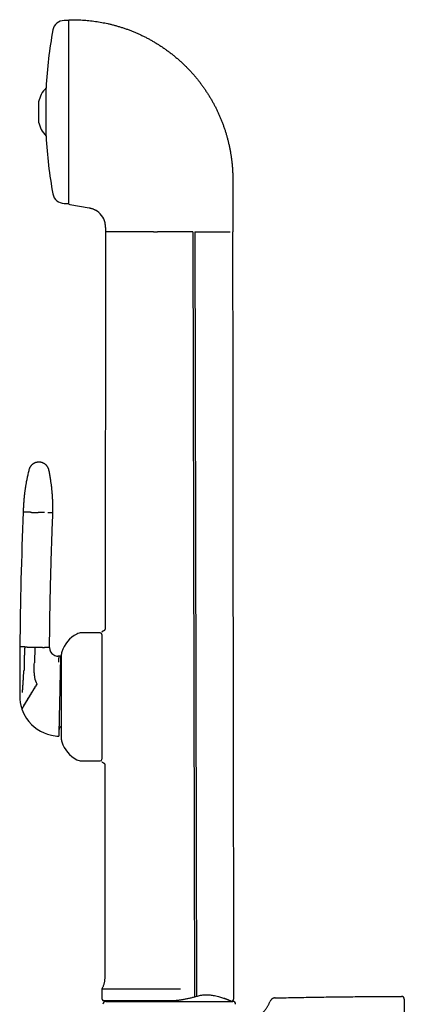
# Model space of a CAD drawing. Header units: millimetres. Extents: x 8 to 853, y 12 to 752.
# Tile 5 of 27: x 217 to 285, y 580 to 752. Entities that reach past the tile are written whole.
import ezdxf

# ---------------------------------------------------------------- set-up
doc = ezdxf.new("R2010")
doc.units = ezdxf.units.MM

msp = doc.modelspace()

# ---------------------------------------------------------------- linework, layer by layer
at = {"color": 7, "linetype": 'Continuous', "lineweight": 30}
for p, q in [((226.08, 752.18), (225.25, 752.18)), ((226.08, 752.33), (227.3, 752.31)), ((226.08, 728.63), (226.08, 752.18)), ((222.09, 731.93), (222.09, 740.43)), ((220.79, 737.94), (220.79, 734.42)), ((254.81, 724.35), (254.82, 719.66)), ((225.25, 720.18), (226.08, 720.18)), ((226.08, 720.03), (226.28, 720)), ((226.28, 720), (229.63, 719.41)), ((254.82, 719.66), (254.82, 716.45)), ((232.53, 715.95), (232.53, 715.4)), ((232.53, 715.4), (232.53, 715.18)), ((254.82, 716.45), (254.83, 715.18)), ((232.53, 715.18), (232.45, 645.78)), ((247.78, 715.17), (248.08, 581.27)), ((248.13, 715.18), (248.43, 581.37)), ((231.58, 644.98), (228.28, 644.98)), ((231.88, 644.68), (231.88, 628.51)), ((218.36, 642.52), (217.5, 642.54)), ((220.1, 642.48), (220.05, 639.75)), ((222.7, 642.43), (221.85, 642.45)), ((224.78, 630.15), (224.78, 641.28)), ((220.04, 639.5), (220.05, 639.75)), ((224.32, 640.91), (224.17, 640.91)), ((224.63, 640.9), (224.32, 640.91)), ((217.48, 638.34), (217.48, 637.91)), ((220.01, 638), (220.04, 639.5)), ((224.78, 626.28), (224.78, 630.15)), ((231.88, 628.51), (231.88, 622.88)), ((228.28, 622.58), (231.58, 622.58)), ((232.42, 621.8), (232.38, 584.62)), ((231.88, 582.68), (231.88, 580.98)), ((232.02, 580.63), (244.08, 580.63)), ((232.55, 580.48), (254.8, 580.48))]:
    msp.add_line(p, q, dxfattribs=at)
at = {"color": 7, "linetype": 'Continuous', "lineweight": 30, "flags": 128}
msp.add_lwpolyline([(254.98, 580.98), (254.92, 633.97), (254.89, 661.71), (254.87, 673), (254.86, 687.67), (254.83, 715.18)], dxfattribs=at)
at = {"color": 7, "linetype": 'Continuous', "lineweight": 30}
for centre, radius, start, end in [((225.25, 750.18), 2, 90, 169.6013), ((301.54, 736.18), 79.56, 169.6013, 176.938), ((225.41, 737.06), 4.7, 134.8762, 169.2032), ((225.41, 735.3), 4.7, 190.7968, 225.1238), ((301.54, 736.18), 79.56, 183.062, 190.3987), ((225.25, 722.18), 2, 190.3987, 270), ((229.03, 715.96), 3.5, 13.144, 60.7376), ((229.02, 715.96), 3.5, 359.9415, 13.1368), ((1003.04, 634.83), 785.58, 177.71765, 179.43772), ((230.06, 639.93), 5.5, 117.9351, 161.601), ((228.28, 643.28), 1.7, 90, 117.9351), ((231.58, 644.68), 0.3, 0, 90), ((232.08, 645.08), 0.2, 100.5382, 180.0008), ((946.6, 635.87), 729.12, 179.47554, 179.80541), ((224.2, 642.41), 1.5, 179.4807, 239.7046), ((225.98, 641.28), 1.2, 161.601, 180), ((224.2, 642.41), 1.5, 239.7046, 268.7598), ((225.61, 639.88), 1, 178.7598, 213.8021), ((946.6, 635.87), 729.12, 179.83925, 180.04218), ((224.01, 637.92), 4, 178.7598, 190.7717), ((224.01, 637.92), 4, 190.7717, 208.0374), ((946.6, 635.87), 729.12, 180.04218, 180.15155), ((224.48, 633.91), 7, 179.7421, 198.1563), ((224.48, 633.91), 7, 198.1563, 198.7998), ((224.48, 633.91), 7, 198.7998, 213.8642), ((224.48, 633.91), 7, 213.8642, 258.0848), ((225.35, 627.89), 1, 124.8366, 178.7598), ((224.48, 633.91), 7, 258.0848, 268.7598), ((225.98, 626.28), 1.2, 180, 198.399), ((230.06, 627.64), 5.5, 198.399, 242.0649), ((228.28, 624.28), 1.7, 242.0649, 270), ((231.58, 622.88), 0.3, 270, 0), ((232.08, 622.48), 0.2, 179.9992, 257.2196), ((232.38, 580.98), 0.5, 180, 224.9354), ((284.36, 580.84), 0.5, 0, 90.0287), ((232.98, 583.65), 3.17, 252.4979, 270), ((232.55, 579.98), 0.5, 90, 182.4813), ((254.38, 583.65), 3.17, 270, 272.2272), ((254.8, 579.98), 0.5, 357.5187, 90)]:
    msp.add_arc(centre, radius, start, end, dxfattribs=at)
for points, knots in [([(226.08, 728.58), (226.08, 728.8), (226.08, 729.24), (226.08, 729.91), (226.08, 730.6), (226.08, 731.29), (226.08, 731.99), (226.08, 732.7), (226.08, 733.43), (226.08, 734.57), (226.08, 736.13), (226.08, 737.7), (226.08, 738.85), (226.08, 739.62), (226.08, 740.38), (226.08, 741.14), (226.08, 742.41), (226.08, 744.12), (226.08, 745.92), (226.08, 747.33), (226.08, 748.44), (226.08, 749.44), (226.08, 750.33), (226.08, 751.06), (226.08, 751.63), (226.08, 752.04), (226.08, 752.29), (226.08, 752.32), (226.08, 752.33)], [0, 0, 0, 0, 0.022267, 0.044395, 0.06643, 0.088419, 0.110408, 0.132444, 0.154573, 0.176841, 0.23633, 0.294918, 0.318313, 0.341764, 0.365329, 0.389063, 0.413023, 0.486444, 0.558277, 0.606143, 0.654554, 0.703998, 0.754233, 0.803411, 0.852047, 0.900671, 0.949817, 1, 1, 1, 1]), ([(227.3, 752.31), (227.5, 752.31), (227.88, 752.3), (228.46, 752.27), (229.04, 752.23), (229.61, 752.18), (230.19, 752.11), (230.75, 752.04), (231.3, 751.96), (231.84, 751.86), (232.37, 751.76), (232.9, 751.65), (233.46, 751.52), (234.02, 751.37), (234.61, 751.21), (235.19, 751.04), (235.77, 750.85), (236.35, 750.65), (236.92, 750.43), (237.48, 750.21), (238.04, 749.97), (238.59, 749.72), (239.14, 749.46), (239.69, 749.18), (240.22, 748.9), (240.76, 748.6), (241.28, 748.29), (241.8, 747.97), (242.32, 747.64), (242.83, 747.28), (243.35, 746.91), (243.86, 746.53), (244.36, 746.14), (244.86, 745.73), (245.18, 745.45), (245.34, 745.31)], [0, 0, 0, 0, 0.029269, 0.058539, 0.087808, 0.117078, 0.146347, 0.175617, 0.203213, 0.23081, 0.258407, 0.286004, 0.313601, 0.344401, 0.375201, 0.406001, 0.436801, 0.467601, 0.498401, 0.529201, 0.56, 0.590801, 0.621601, 0.652401, 0.683201, 0.714001, 0.744801, 0.7756, 0.8064, 0.838667, 0.870933, 0.9032, 0.935467, 0.967733, 1, 1, 1, 1]), ([(245.34, 745.31), (245.5, 745.17), (245.81, 744.89), (246.28, 744.45), (246.73, 744), (247.17, 743.54), (247.6, 743.07), (248.02, 742.61), (248.41, 742.14), (248.79, 741.67), (249.16, 741.19), (249.52, 740.71), (249.75, 740.38), (249.86, 740.22)], [0, 0, 0, 0, 0.0933333, 0.1866663, 0.2799993, 0.3733326, 0.4666661, 0.5599996, 0.6479999, 0.736, 0.8239999, 0.9119998, 1, 1, 1, 1]), ([(249.86, 740.22), (249.97, 740.05), (250.19, 739.73), (250.52, 739.23), (250.83, 738.72), (251.13, 738.21), (251.41, 737.7), (251.69, 737.18), (251.95, 736.66), (252.2, 736.13), (252.44, 735.6), (252.67, 735.06), (252.9, 734.51), (253.11, 733.95), (253.31, 733.39), (253.49, 732.83), (253.67, 732.26), (253.83, 731.69), (253.98, 731.11), (254.12, 730.53), (254.24, 729.95), (254.36, 729.37), (254.46, 728.79), (254.55, 728.2), (254.62, 727.59), (254.69, 726.96), (254.75, 726.31), (254.79, 725.65), (254.81, 725), (254.81, 724.57), (254.81, 724.35)], [0, 0, 0, 0, 0.035124, 0.070247, 0.105371, 0.140494, 0.175618, 0.210115, 0.244612, 0.279109, 0.313606, 0.348806, 0.384005, 0.419204, 0.454403, 0.489601, 0.524799, 0.559997, 0.595196, 0.630395, 0.665595, 0.700795, 0.735996, 0.771197, 0.806398, 0.845119, 0.883839, 0.92256, 0.96128, 1, 1, 1, 1]), ([(226.08, 720.03), (226.08, 720.04), (226.08, 720.04), (226.08, 720.08), (226.08, 720.15), (226.08, 720.24), (226.08, 720.35), (226.08, 720.49), (226.08, 720.65), (226.08, 720.85), (226.08, 721.09), (226.08, 721.35), (226.08, 721.65), (226.08, 721.97), (226.08, 722.33), (226.08, 722.73), (226.08, 723.18), (226.08, 723.55), (226.08, 723.82), (226.08, 723.99), (226.08, 724.17), (226.08, 724.34), (226.08, 724.52), (226.08, 724.71), (226.08, 725.01), (226.08, 725.45), (226.08, 726.03), (226.08, 726.64), (226.08, 727.26), (226.08, 727.91), (226.08, 728.36), (226.08, 728.58)], [0, 0, 0, 0, 0.036283, 0.073213, 0.110851, 0.148556, 0.185292, 0.221449, 0.25708, 0.297169, 0.337224, 0.377326, 0.417551, 0.457978, 0.498683, 0.543317, 0.587767, 0.632137, 0.64708, 0.662029, 0.676989, 0.691963, 0.706956, 0.721972, 0.737014, 0.781047, 0.824868, 0.868575, 0.912267, 0.956042, 1, 1, 1, 1]), ([(229.63, 719.41), (229.71, 719.39), (229.85, 719.36), (230.06, 719.3), (230.25, 719.24), (230.43, 719.17), (230.59, 719.09), (230.69, 719.04), (230.74, 719.01)], [0, 0, 0, 0, 0.186661, 0.373322, 0.559985, 0.706658, 0.853329, 1, 1, 1, 1]), ([(234.45, 715.18), (234.3, 715.18), (234, 715.18), (233.61, 715.18), (233.28, 715.18), (233.01, 715.18), (232.79, 715.18), (232.64, 715.18), (232.54, 715.18), (232.53, 715.18), (232.53, 715.18)], [0, 0, 0, 0, 0.130585, 0.259062, 0.385636, 0.510576, 0.634169, 0.756718, 0.878547, 1, 1, 1, 1]), ([(234.49, 715.18), (234.48, 715.18), (234.47, 715.18), (234.45, 715.18), (234.45, 715.18)], [0, 0, 0, 0, 0.56, 1, 1, 1, 1]), ([(240.53, 715.18), (240.38, 715.18), (240.07, 715.18), (239.61, 715.18), (239.16, 715.18), (238.72, 715.18), (238.29, 715.18), (237.88, 715.18), (237.48, 715.18), (237.09, 715.18), (236.71, 715.18), (236.35, 715.18), (236, 715.18), (235.67, 715.18), (235.35, 715.18), (235.05, 715.18), (234.76, 715.18), (234.58, 715.18), (234.49, 715.18)], [0, 0, 0, 0, 0.066709, 0.132925, 0.198624, 0.263788, 0.328398, 0.392437, 0.455891, 0.518747, 0.580997, 0.642639, 0.703676, 0.764113, 0.823955, 0.88321, 0.941888, 1, 1, 1, 1]), ([(247.78, 715.17), (247.73, 715.17), (247.62, 715.17), (247.45, 715.17), (247.27, 715.17), (247.07, 715.18), (246.87, 715.18), (246.67, 715.18), (246.44, 715.19), (246.26, 715.19), (246.13, 715.2), (246.09, 715.2), (246.06, 715.2), (246.02, 715.2), (245.99, 715.2), (245.95, 715.2), (245.91, 715.2), (245.84, 715.2), (245.75, 715.2), (245.66, 715.2), (245.56, 715.21), (245.46, 715.21), (245.37, 715.21), (245.28, 715.21), (245.18, 715.21), (245.07, 715.2), (244.98, 715.2), (244.77, 715.2), (244.5, 715.2), (244.17, 715.2), (243.91, 715.19), (243.63, 715.19), (243.35, 715.19), (243.14, 715.19), (243.02, 715.19), (242.96, 715.19), (242.92, 715.19), (242.87, 715.19), (242.81, 715.19), (242.76, 715.19), (242.69, 715.19), (242.6, 715.19), (242.48, 715.18), (242.37, 715.18), (242.24, 715.18), (242.11, 715.18), (241.98, 715.17), (241.84, 715.17), (241.71, 715.17), (241.6, 715.17), (241.49, 715.16), (241.39, 715.16), (241.3, 715.16), (241.2, 715.16), (241.06, 715.16), (240.9, 715.17), (240.71, 715.17), (240.59, 715.18), (240.53, 715.18)], [0, 0, 0, 0, 0.0209955, 0.0439561, 0.0688817, 0.0957706, 0.1245377, 0.1496329, 0.1747162, 0.2179472, 0.2227969, 0.2276459, 0.2324944, 0.2373422, 0.2421894, 0.2470359, 0.2508258, 0.2612553, 0.273092, 0.2863344, 0.3009808, 0.3125133, 0.3247862, 0.3377984, 0.3515487, 0.3660355, 0.3793794, 0.3905137, 0.4516528, 0.4879604, 0.5247414, 0.5617242, 0.6011704, 0.6405163, 0.6484236, 0.6548699, 0.6615955, 0.6685999, 0.6758827, 0.6834435, 0.6912817, 0.705967, 0.7215322, 0.7379738, 0.755288, 0.7734708, 0.7929374, 0.8125602, 0.8307489, 0.8475098, 0.8628488, 0.8767716, 0.8892834, 0.9029403, 0.9193563, 0.948041, 0.9749157, 1, 1, 1, 1]), ([(248.13, 715.18), (248.29, 715.18), (248.63, 715.18), (249.13, 715.18), (249.63, 715.18), (250.18, 715.18), (250.76, 715.18), (251.36, 715.18), (251.94, 715.18), (252.47, 715.18), (252.96, 715.18), (253.4, 715.18), (253.78, 715.18), (254.12, 715.18), (254.29, 715.18), (254.37, 715.18)], [0, 0, 0, 0, 0.048044, 0.096648, 0.146328, 0.197543, 0.268871, 0.344381, 0.424488, 0.509365, 0.599026, 0.693331, 0.79192, 0.894318, 1, 1, 1, 1]), ([(220.88, 674.88), (220.83, 674.88), (220.73, 674.88), (220.59, 674.87), (220.46, 674.84), (220.33, 674.81), (220.23, 674.78), (220.14, 674.74), (220.07, 674.71), (220.01, 674.68), (219.95, 674.65), (219.9, 674.62), (219.85, 674.59), (219.78, 674.54), (219.71, 674.49), (219.63, 674.42), (219.54, 674.34), (219.46, 674.25), (219.39, 674.15), (219.32, 674.05), (219.25, 673.94), (219.19, 673.82), (219.14, 673.69), (219.12, 673.6), (219.1, 673.55)], [0, 0, 0, 0, 0.063141, 0.123131, 0.179493, 0.231827, 0.279811, 0.316296, 0.349479, 0.37928, 0.405641, 0.428603, 0.452625, 0.486239, 0.525044, 0.568966, 0.617881, 0.671599, 0.719848, 0.771053, 0.824974, 0.881326, 0.939787, 1, 1, 1, 1]), ([(222.59, 673.48), (222.58, 673.53), (222.56, 673.62), (222.51, 673.75), (222.46, 673.88), (222.4, 673.99), (222.34, 674.08), (222.29, 674.15), (222.24, 674.22), (222.2, 674.27), (222.16, 674.32), (222.12, 674.36), (222.07, 674.4), (222.01, 674.45), (221.94, 674.51), (221.85, 674.57), (221.75, 674.64), (221.65, 674.69), (221.53, 674.74), (221.42, 674.79), (221.3, 674.82), (221.16, 674.85), (221.02, 674.87), (220.93, 674.88), (220.88, 674.88)], [0, 0, 0, 0, 0.062538, 0.121969, 0.177821, 0.22969, 0.277244, 0.313384, 0.34622, 0.37566, 0.401632, 0.424309, 0.448567, 0.482412, 0.521414, 0.56553, 0.614665, 0.668663, 0.71721, 0.768787, 0.823159, 0.880046, 0.939117, 1, 1, 1, 1]), ([(219.1, 673.55), (219.07, 673.42), (219.01, 673.17), (218.92, 672.8), (218.84, 672.44), (218.77, 672.1), (218.7, 671.76), (218.64, 671.45), (218.59, 671.15), (218.54, 670.87), (218.49, 670.61), (218.46, 670.35), (218.42, 670.11), (218.39, 669.88), (218.36, 669.66), (218.33, 669.45), (218.31, 669.26), (218.29, 669.08), (218.27, 668.91), (218.25, 668.76), (218.24, 668.62), (218.23, 668.49), (218.22, 668.38), (218.21, 668.27), (218.2, 668.18), (218.19, 668.08), (218.18, 667.98), (218.18, 667.89), (218.16, 667.72), (218.15, 667.49), (218.13, 667.23), (218.12, 667), (218.11, 666.8), (218.11, 666.65), (218.1, 666.54), (218.1, 666.46), (218.1, 666.39), (218.1, 666.32), (218.09, 666.26), (218.09, 666.19), (218.09, 666.14), (218.09, 666.12)], [0, 0, 0, 0, 0.05265, 0.103459, 0.152422, 0.199534, 0.244792, 0.288191, 0.327405, 0.364962, 0.400861, 0.435101, 0.467679, 0.498595, 0.52785, 0.555441, 0.58137, 0.605635, 0.627849, 0.648458, 0.667464, 0.684867, 0.699546, 0.712852, 0.725375, 0.738122, 0.751111, 0.764342, 0.777813, 0.816104, 0.856216, 0.883286, 0.908954, 0.933164, 0.943356, 0.953966, 0.96561, 0.972956, 0.980662, 0.989475, 1, 1, 1, 1]), ([(223.29, 666), (223.29, 666.02), (223.29, 666.04), (223.29, 666.08), (223.29, 666.1), (223.29, 666.12), (223.29, 666.14), (223.29, 666.16), (223.29, 666.2), (223.29, 666.25), (223.29, 666.31), (223.29, 666.4), (223.29, 666.52), (223.29, 666.66), (223.29, 666.78), (223.29, 666.9), (223.29, 667), (223.29, 667.1), (223.29, 667.18), (223.29, 667.24), (223.29, 667.31), (223.29, 667.37), (223.29, 667.43), (223.28, 667.49), (223.28, 667.57), (223.28, 667.67), (223.28, 667.79), (223.27, 667.93), (223.26, 668.08), (223.26, 668.24), (223.25, 668.41), (223.24, 668.6), (223.23, 668.8), (223.21, 669.02), (223.2, 669.24), (223.18, 669.47), (223.16, 669.71), (223.13, 669.96), (223.11, 670.23), (223.08, 670.5), (223.04, 670.79), (223, 671.09), (222.96, 671.4), (222.91, 671.72), (222.86, 672.06), (222.8, 672.4), (222.74, 672.75), (222.67, 673.11), (222.62, 673.35), (222.59, 673.48)], [0, 0, 0, 0, 0.0057394, 0.0101912, 0.0133551, 0.0153142, 0.0171287, 0.0212094, 0.0259748, 0.032541, 0.0400779, 0.0481942, 0.068965, 0.0882452, 0.1041991, 0.1191344, 0.1333278, 0.1467827, 0.1561039, 0.1650343, 0.1735736, 0.1817218, 0.1894788, 0.1974867, 0.2065663, 0.2208056, 0.2370777, 0.2553831, 0.2757224, 0.2969363, 0.319988, 0.3448778, 0.3716062, 0.4001732, 0.430579, 0.4609312, 0.4929176, 0.5265377, 0.5617905, 0.5986753, 0.6371905, 0.6773347, 0.7191058, 0.7625013, 0.8075185, 0.8533071, 0.9006531, 0.9495523, 1, 1, 1, 1]), ([(218.94, 666.1), (218.89, 666.1), (218.79, 666.1), (218.65, 666.1), (218.53, 666.11), (218.42, 666.11), (218.33, 666.11), (218.25, 666.11), (218.19, 666.11), (218.15, 666.11), (218.11, 666.12), (218.09, 666.12), (218.09, 666.12), (218.09, 666.12)], [0, 0, 0, 0, 0.093349, 0.18674, 0.280158, 0.373587, 0.46701, 0.560413, 0.648446, 0.736434, 0.824365, 0.912224, 1, 1, 1, 1]), ([(219.57, 666.08), (219.53, 666.08), (219.45, 666.09), (219.34, 666.09), (219.25, 666.09), (219.16, 666.09), (219.09, 666.09), (219.03, 666.1), (218.98, 666.1), (218.95, 666.1), (218.94, 666.1)], [0, 0, 0, 0, 0.131904, 0.262655, 0.391776, 0.518841, 0.643479, 0.765379, 0.884286, 1, 1, 1, 1]), ([(219.57, 666.08), (219.61, 666.08), (219.7, 666.08), (219.83, 666.08), (219.97, 666.08), (220.11, 666.07), (220.26, 666.07), (220.4, 666.07), (220.55, 666.06), (220.64, 666.06), (220.69, 666.06)], [0, 0, 0, 0, 0.128371, 0.256828, 0.38483, 0.511835, 0.637322, 0.7608, 0.881824, 1, 1, 1, 1]), ([(221.8, 666.04), (221.76, 666.04), (221.68, 666.04), (221.55, 666.04), (221.41, 666.04), (221.26, 666.05), (221.12, 666.05), (220.97, 666.05), (220.83, 666.06), (220.73, 666.06), (220.69, 666.06)], [0, 0, 0, 0, 0.128371, 0.256828, 0.38483, 0.511835, 0.637322, 0.7608, 0.881824, 1, 1, 1, 1]), ([(223.29, 666), (223.28, 666), (223.28, 666), (223.26, 666), (223.22, 666), (223.17, 666.01), (223.1, 666.01), (223.02, 666.01), (222.93, 666.01), (222.82, 666.01), (222.71, 666.02), (222.58, 666.02), (222.48, 666.02), (222.43, 666.02)], [0, 0, 0, 0, 0.0930984, 0.1862898, 0.279559, 0.3728907, 0.4662695, 0.5596799, 0.6477678, 0.7358569, 0.8239341, 0.9119862, 1, 1, 1, 1]), ([(222.7, 642.43), (222.72, 643.53), (222.74, 645.73), (222.79, 649.03), (222.86, 652.33), (222.94, 655.68), (223.04, 659.09), (223.15, 662.55), (223.24, 664.85), (223.29, 666)], [0, 0, 0, 0, 0.139996, 0.279997, 0.419999, 0.560002, 0.706671, 0.853338, 1, 1, 1, 1]), ([(232.45, 645.78), (232.45, 645.76), (232.45, 645.72), (232.44, 645.67), (232.42, 645.62), (232.41, 645.58), (232.39, 645.55), (232.38, 645.52), (232.37, 645.5), (232.35, 645.48), (232.33, 645.45), (232.31, 645.42), (232.27, 645.39), (232.22, 645.35), (232.17, 645.32), (232.1, 645.29), (232.06, 645.28), (232.03, 645.28)], [0, 0, 0, 0, 0.081875, 0.16385, 0.235655, 0.296299, 0.345153, 0.381862, 0.409903, 0.447103, 0.495816, 0.555872, 0.626881, 0.708131, 0.798508, 0.896456, 1, 1, 1, 1]), ([(232.57, 645.68), (232.55, 645.69), (232.52, 645.72), (232.48, 645.75), (232.45, 645.78), (232.45, 645.78), (232.45, 645.78)], [0, 0, 0, 0, 0.225813, 0.467788, 0.725961, 1, 1, 1, 1]), ([(218.36, 642.52), (218.35, 642.29), (218.32, 641.82), (218.29, 641.12), (218.27, 640.38), (218.26, 639.59), (218.26, 639.04), (218.26, 638.77)], [0, 0, 0, 0, 0.1856339, 0.3722814, 0.5599691, 0.7807831, 1, 1, 1, 1]), ([(218.36, 642.52), (218.37, 642.52), (218.39, 642.52), (218.44, 642.52), (218.5, 642.52), (218.58, 642.52), (218.66, 642.52), (218.76, 642.51), (218.87, 642.51), (218.95, 642.51), (218.99, 642.51)], [0, 0, 0, 0, 0.115714, 0.234621, 0.356521, 0.481159, 0.608224, 0.737345, 0.868096, 1, 1, 1, 1]), ([(218.99, 642.51), (219.03, 642.51), (219.11, 642.51), (219.25, 642.5), (219.39, 642.5), (219.53, 642.5), (219.67, 642.49), (219.82, 642.49), (219.96, 642.49), (220.06, 642.49), (220.1, 642.48)], [0, 0, 0, 0, 0.128371, 0.256828, 0.38483, 0.511835, 0.637322, 0.7608, 0.881824, 1, 1, 1, 1]), ([(220.1, 642.48), (220.15, 642.48), (220.25, 642.48), (220.39, 642.48), (220.54, 642.47), (220.68, 642.47), (220.82, 642.47), (220.96, 642.47), (221.1, 642.46), (221.18, 642.46), (221.22, 642.46)], [0, 0, 0, 0, 0.118176, 0.2392, 0.362678, 0.488165, 0.61517, 0.743172, 0.871629, 1, 1, 1, 1]), ([(221.22, 642.46), (221.26, 642.46), (221.34, 642.46), (221.45, 642.45), (221.55, 642.45), (221.63, 642.45), (221.7, 642.45), (221.77, 642.45), (221.81, 642.45), (221.84, 642.45), (221.85, 642.45)], [0, 0, 0, 0, 0.131904, 0.262655, 0.391776, 0.518841, 0.643479, 0.765379, 0.884286, 1, 1, 1, 1]), ([(224.32, 640.91), (224.32, 640.91), (224.32, 640.91), (224.32, 640.89), (224.32, 640.86), (224.32, 640.82), (224.32, 640.76), (224.31, 640.7), (224.31, 640.62), (224.3, 640.54), (224.3, 640.43), (224.29, 640.3), (224.28, 640.16), (224.27, 640.01), (224.26, 639.89), (224.26, 639.84)], [0, 0, 0, 0, 0.06624, 0.133253, 0.201035, 0.26958, 0.33888, 0.408795, 0.479198, 0.550003, 0.639442, 0.729253, 0.819402, 0.909712, 1, 1, 1, 1]), ([(224.61, 640.01), (224.61, 639.96), (224.61, 639.87), (224.6, 639.73), (224.6, 639.57), (224.6, 639.4), (224.59, 639.23), (224.59, 639.05), (224.58, 638.86), (224.58, 638.66), (224.58, 638.46), (224.57, 638.26), (224.57, 638.07), (224.56, 637.9), (224.56, 637.76), (224.56, 637.62), (224.55, 637.48), (224.55, 637.3), (224.55, 637.1), (224.54, 636.87), (224.54, 636.63), (224.53, 636.43), (224.53, 636.26), (224.53, 636.14), (224.52, 636.01), (224.52, 635.88), (224.52, 635.75), (224.51, 635.57), (224.51, 635.33), (224.5, 635.05), (224.5, 634.77), (224.49, 634.48), (224.48, 634.19), (224.48, 634), (224.48, 633.91)], [0, 0, 0, 0, 0.041485, 0.082495, 0.12308, 0.16329, 0.203177, 0.242792, 0.282192, 0.320418, 0.358141, 0.395416, 0.432302, 0.455314, 0.478211, 0.501007, 0.523719, 0.546361, 0.580753, 0.614734, 0.648366, 0.681711, 0.699085, 0.716408, 0.733689, 0.750936, 0.768161, 0.785372, 0.821586, 0.857493, 0.893189, 0.928773, 0.964344, 1, 1, 1, 1]), ([(224.63, 640.9), (224.63, 640.9), (224.63, 640.9), (224.63, 640.88), (224.63, 640.85), (224.63, 640.82), (224.63, 640.81), (224.63, 640.79), (224.63, 640.77), (224.62, 640.74), (224.62, 640.72), (224.62, 640.68), (224.62, 640.61), (224.62, 640.52), (224.62, 640.41), (224.61, 640.29), (224.61, 640.16), (224.61, 640.06), (224.61, 640.01)], [0, 0, 0, 0, 0.091785, 0.183176, 0.27429, 0.304931, 0.335559, 0.366179, 0.396794, 0.42741, 0.45803, 0.488661, 0.575403, 0.661389, 0.746729, 0.831535, 0.91592, 1, 1, 1, 1]), ([(218.06, 635.95), (218.07, 636.18), (218.11, 636.64), (218.15, 637.28), (218.19, 637.85), (218.22, 638.2), (218.23, 638.38)], [0, 0, 0, 0, 0.285391, 0.566308, 0.784253, 1, 1, 1, 1]), ([(218.26, 638.77), (218.26, 638.75), (218.26, 638.71), (218.25, 638.65), (218.25, 638.6), (218.24, 638.54), (218.24, 638.46), (218.23, 638.41), (218.23, 638.38)], [0, 0, 0, 0, 0.136932, 0.275376, 0.419204, 0.561144, 0.780661, 1, 1, 1, 1]), ([(217.97, 634.55), (217.98, 634.69), (217.99, 634.95), (218.02, 635.31), (218.04, 635.64), (218.05, 635.85), (218.06, 635.95)], [0, 0, 0, 0, 0.284664, 0.565774, 0.784047, 1, 1, 1, 1]), ([(220.48, 636.04), (220.45, 635.99), (220.39, 635.89), (220.29, 635.74), (220.2, 635.59), (220.11, 635.44), (220.02, 635.29), (219.93, 635.15), (219.84, 635), (219.75, 634.85), (219.65, 634.7), (219.56, 634.55), (219.47, 634.4), (219.38, 634.25), (219.29, 634.11), (219.2, 633.96), (219.11, 633.82), (219.03, 633.68), (218.94, 633.54), (218.86, 633.41), (218.78, 633.28), (218.7, 633.15), (218.63, 633.03), (218.56, 632.92), (218.49, 632.8), (218.42, 632.69), (218.35, 632.58), (218.29, 632.47), (218.23, 632.38), (218.19, 632.32), (218.17, 632.29)], [0, 0, 0, 0, 0.025351, 0.051058, 0.077179, 0.103772, 0.130898, 0.158111, 0.185943, 0.21444, 0.243646, 0.274225, 0.305684, 0.338071, 0.371412, 0.405726, 0.441021, 0.477295, 0.514537, 0.552729, 0.591842, 0.631842, 0.672688, 0.714331, 0.756713, 0.804111, 0.852237, 0.900994, 0.950283, 1, 1, 1, 1]), ([(220.5, 636), (220.47, 635.95), (220.41, 635.85), (220.32, 635.71), (220.23, 635.56), (220.14, 635.41), (220.05, 635.26), (219.95, 635.11), (219.86, 634.96), (219.77, 634.81), (219.68, 634.66), (219.59, 634.51), (219.5, 634.36), (219.41, 634.21), (219.32, 634.06), (219.23, 633.91), (219.14, 633.77), (219.05, 633.63), (218.97, 633.49), (218.89, 633.35), (218.81, 633.22), (218.73, 633.09), (218.65, 632.97), (218.58, 632.85), (218.51, 632.73), (218.44, 632.62), (218.37, 632.5), (218.3, 632.4), (218.24, 632.3), (218.21, 632.24), (218.19, 632.21)], [0, 0, 0, 0, 0.024914, 0.05022, 0.075975, 0.102235, 0.129062, 0.156016, 0.183629, 0.211951, 0.241033, 0.271539, 0.302926, 0.335231, 0.368484, 0.402707, 0.437915, 0.474112, 0.511298, 0.54946, 0.588581, 0.628633, 0.66958, 0.711382, 0.753989, 0.80172, 0.850278, 0.899574, 0.949514, 1, 1, 1, 1]), ([(224.48, 633.91), (224.47, 633.83), (224.47, 633.66), (224.47, 633.42), (224.46, 633.18), (224.46, 632.98), (224.45, 632.82), (224.45, 632.69), (224.45, 632.57), (224.45, 632.45), (224.44, 632.32), (224.44, 632.15), (224.43, 631.95), (224.43, 631.7), (224.42, 631.45), (224.42, 631.24), (224.42, 631.07), (224.41, 630.92), (224.41, 630.77), (224.41, 630.63), (224.4, 630.45), (224.4, 630.24), (224.39, 630.01), (224.39, 629.79), (224.38, 629.57), (224.38, 629.36), (224.37, 629.15), (224.37, 628.96), (224.37, 628.76), (224.36, 628.58), (224.36, 628.41), (224.35, 628.24), (224.35, 628.09), (224.35, 627.94), (224.35, 627.85), (224.34, 627.8)], [0, 0, 0, 0, 0.029944, 0.059822, 0.089693, 0.119614, 0.135328, 0.151081, 0.16688, 0.182734, 0.198651, 0.214638, 0.247474, 0.280401, 0.313485, 0.346793, 0.367875, 0.389085, 0.410441, 0.431957, 0.453647, 0.490405, 0.527381, 0.564642, 0.602254, 0.640278, 0.678777, 0.717809, 0.757192, 0.796796, 0.836677, 0.876887, 0.917477, 0.958499, 1, 1, 1, 1]), ([(218.19, 632.21), (218.17, 632.17), (218.12, 632.1), (218.07, 632.01), (218.02, 631.93), (217.98, 631.86), (217.94, 631.8), (217.91, 631.75), (217.89, 631.71), (217.87, 631.68), (217.86, 631.66), (217.85, 631.65), (217.85, 631.65), (217.85, 631.65)], [0, 0, 0, 0, 0.093714, 0.188132, 0.282973, 0.377955, 0.472805, 0.567258, 0.655722, 0.743408, 0.830128, 0.915711, 1, 1, 1, 1]), ([(224.34, 627.8), (224.34, 627.76), (224.34, 627.68), (224.34, 627.56), (224.34, 627.46), (224.34, 627.38), (224.33, 627.32), (224.33, 627.28), (224.33, 627.25), (224.33, 627.21), (224.33, 627.18), (224.33, 627.15), (224.33, 627.1), (224.33, 627.05), (224.33, 627), (224.33, 626.96), (224.33, 626.93), (224.33, 626.91), (224.33, 626.91), (224.33, 626.91)], [0, 0, 0, 0, 0.070582, 0.141376, 0.212449, 0.28387, 0.316069, 0.348357, 0.380741, 0.413226, 0.445818, 0.478524, 0.511349, 0.592509, 0.673668, 0.754912, 0.836326, 0.917994, 1, 1, 1, 1]), ([(232.03, 622.29), (232.05, 622.28), (232.08, 622.27), (232.14, 622.25), (232.18, 622.23), (232.22, 622.2), (232.25, 622.17), (232.28, 622.15), (232.3, 622.13), (232.32, 622.1), (232.35, 622.06), (232.37, 622.01), (232.4, 621.95), (232.41, 621.89), (232.42, 621.84), (232.42, 621.81), (232.42, 621.8)], [0, 0, 0, 0, 0.081798, 0.165721, 0.243399, 0.313786, 0.376082, 0.429718, 0.474322, 0.515719, 0.585289, 0.671606, 0.773837, 0.860033, 0.953216, 1, 1, 1, 1]), ([(232.37, 584.62), (232.37, 584.59), (232.38, 584.48), (232.36, 584.29), (232.34, 584.04), (232.29, 583.8), (232.24, 583.56), (232.16, 583.33), (232.08, 583.1), (231.98, 582.88), (231.9, 582.74), (231.87, 582.67)], [0, 0, 0, 0, 0.041247, 0.161856, 0.282697, 0.403542, 0.524164, 0.644337, 0.763841, 0.882463, 1, 1, 1, 1]), ([(231.88, 582.68), (231.88, 582.68), (231.86, 582.68), (231.92, 582.68), (232.09, 582.68), (232.39, 582.68), (232.8, 582.68), (233.31, 582.68), (233.94, 582.68), (234.66, 582.68), (235.47, 582.68), (236.36, 582.68), (237.33, 582.68), (238.36, 582.68), (239.44, 582.68), (240.57, 582.68), (241.73, 582.68), (242.91, 582.68), (243.7, 582.68), (244.09, 582.68)], [0, 0, 0, 0, 0.000003, 0.062503, 0.125002, 0.187502, 0.250002, 0.312502, 0.375002, 0.437502, 0.500001, 0.562501, 0.625001, 0.687501, 0.750001, 0.812501, 0.875, 0.9375, 1, 1, 1, 1]), ([(244.09, 582.68), (244.1, 582.68), (244.12, 582.68), (244.15, 582.68), (244.18, 582.68), (244.23, 582.68), (244.28, 582.68), (244.35, 582.68), (244.43, 582.68), (244.52, 582.68), (244.62, 582.68), (244.74, 582.68), (244.83, 582.68), (244.89, 582.68), (244.92, 582.68), (244.95, 582.68), (244.97, 582.68), (245, 582.68), (245.06, 582.68), (245.14, 582.68), (245.24, 582.68), (245.35, 582.68), (245.45, 582.68), (245.55, 582.68), (245.61, 582.68), (245.64, 582.68)], [0, 0, 0, 0, 0.0136313, 0.0323377, 0.0561194, 0.0849763, 0.1189083, 0.1579155, 0.2114233, 0.2722393, 0.3403636, 0.415796, 0.4985365, 0.5162945, 0.5338668, 0.5512533, 0.5684541, 0.585469, 0.6022983, 0.6791334, 0.7442476, 0.8060706, 0.875378, 0.9400212, 1, 1, 1, 1]), ([(245.63, 580.74), (245.71, 580.76), (245.87, 580.78), (246.12, 580.83), (246.37, 580.87), (246.65, 580.93), (246.84, 580.96), (246.94, 580.98)], [0, 0, 0, 0, 0.186658, 0.373318, 0.55999, 0.779993, 1, 1, 1, 1]), ([(246.94, 580.98), (247.03, 581), (247.23, 581.05), (247.52, 581.11), (247.81, 581.19), (247.99, 581.24), (248.08, 581.27)], [0, 0, 0, 0, 0.257832, 0.510466, 0.757866, 1, 1, 1, 1]), ([(248.08, 581.27), (248.14, 581.29), (248.25, 581.32), (248.37, 581.36), (248.43, 581.38)], [0, 0, 0, 0, 0.499829, 1, 1, 1, 1]), ([(248.43, 581.37), (248.68, 581.43), (249.19, 581.56), (249.96, 581.64), (250.71, 581.64), (251.34, 581.55), (251.86, 581.43), (252.29, 581.32), (252.66, 581.19), (253.01, 581.08), (253.22, 581.02), (253.32, 580.98)], [0, 0, 0, 0, 0.115485, 0.235871, 0.363375, 0.49965, 0.598683, 0.698712, 0.79901, 0.899266, 1, 1, 1, 1]), ([(254.5, 580.49), (254.5, 580.49), (254.51, 580.49), (254.53, 580.49), (254.55, 580.49), (254.55, 580.49), (254.54, 580.49), (254.53, 580.49), (254.51, 580.49), (254.5, 580.5), (254.47, 580.51), (254.44, 580.52), (254.4, 580.54), (254.37, 580.55), (254.33, 580.57), (254.29, 580.59), (254.23, 580.61), (254.17, 580.64), (254.12, 580.67), (254.07, 580.69), (254.02, 580.71), (253.96, 580.74), (253.89, 580.77), (253.81, 580.8), (253.71, 580.84), (253.61, 580.88), (253.51, 580.92), (253.41, 580.95), (253.35, 580.97), (253.32, 580.98)], [0, 0, 0, 0, 0.023618, 0.056704, 0.082353, 0.103988, 0.141003, 0.171671, 0.20289, 0.264264, 0.328575, 0.396031, 0.433931, 0.473587, 0.515047, 0.558363, 0.603583, 0.650759, 0.689377, 0.711622, 0.73724, 0.766271, 0.798763, 0.83506, 0.870975, 0.90953, 0.94393, 0.974106, 1, 1, 1, 1]), ([(254.5, 580.48), (254.52, 580.48), (254.55, 580.49), (254.6, 580.5), (254.65, 580.51), (254.7, 580.53), (254.73, 580.55), (254.76, 580.57), (254.79, 580.59), (254.81, 580.61), (254.85, 580.64), (254.88, 580.69), (254.92, 580.74), (254.94, 580.79), (254.96, 580.85), (254.98, 580.92), (254.98, 580.96), (254.98, 580.99)], [0, 0, 0, 0, 0.064554, 0.137652, 0.205312, 0.266619, 0.320873, 0.367575, 0.406398, 0.442497, 0.503173, 0.578442, 0.667596, 0.742781, 0.824084, 0.910304, 1, 1, 1, 1]), ([(262.24, 581.08), (262.23, 581.08), (262.21, 581.08), (262.16, 581.08), (262.12, 581.07), (262.08, 581.06), (262.05, 581.06), (262.02, 581.05), (261.99, 581.04), (261.97, 581.04), (261.95, 581.03), (261.94, 581.03), (261.92, 581.02), (261.89, 581.01), (261.86, 581), (261.83, 580.98), (261.79, 580.96), (261.74, 580.94), (261.71, 580.92), (261.68, 580.9), (261.66, 580.88), (261.64, 580.87), (261.62, 580.85), (261.6, 580.84), (261.58, 580.82), (261.56, 580.8), (261.55, 580.78), (261.53, 580.76), (261.51, 580.74), (261.49, 580.71), (261.46, 580.68), (261.44, 580.65), (261.43, 580.63), (261.42, 580.61), (261.41, 580.6), (261.4, 580.58), (261.39, 580.57), (261.39, 580.55), (261.38, 580.54), (261.37, 580.53), (261.37, 580.52), (261.37, 580.51), (261.36, 580.51), (261.36, 580.51), (261.36, 580.51)], [0, 0, 0, 0, 0.01627, 0.056938, 0.091299, 0.119791, 0.142769, 0.171747, 0.20362, 0.237428, 0.26129, 0.281232, 0.306735, 0.334883, 0.364385, 0.395334, 0.434072, 0.472173, 0.497554, 0.520635, 0.539127, 0.550142, 0.56121, 0.576265, 0.595332, 0.613895, 0.630165, 0.644572, 0.659701, 0.694131, 0.732301, 0.769458, 0.80561, 0.831552, 0.854055, 0.875274, 0.901686, 0.933187, 0.948235, 0.962002, 0.97448, 0.98566, 0.996732, 1, 1, 1, 1]), ([(262.24, 581.08), (263.28, 581.1), (265.34, 581.15), (268.44, 581.2), (271.53, 581.25), (274.68, 581.29), (277.87, 581.31), (281.11, 581.33), (283.28, 581.33), (284.36, 581.34)], [0, 0, 0, 0, 0.140008, 0.280014, 0.420018, 0.56002, 0.706685, 0.853345, 1, 1, 1, 1]), ([(244.08, 580.63), (244.16, 580.63), (244.33, 580.63), (244.59, 580.64), (244.84, 580.65), (245.1, 580.68), (245.37, 580.7), (245.54, 580.73), (245.63, 580.74)], [0, 0, 0, 0, 0.1611821, 0.3232092, 0.4871261, 0.6539398, 0.8246027, 1, 1, 1, 1]), ([(258.08, 577.38), (258.08, 577.38), (258.16, 577.41), (258.32, 577.47), (258.55, 577.55), (258.76, 577.65), (258.98, 577.75), (259.18, 577.86), (259.38, 577.98), (259.57, 578.11), (259.76, 578.25), (259.93, 578.39), (260.08, 578.53), (260.21, 578.67), (260.35, 578.81), (260.48, 578.97), (260.6, 579.13), (260.72, 579.31), (260.84, 579.49), (260.96, 579.68), (261.06, 579.87), (261.16, 580.07), (261.26, 580.27), (261.32, 580.4), (261.35, 580.47)], [0, 0, 0, 0, 0.004219, 0.056351, 0.107772, 0.158617, 0.209039, 0.259212, 0.308436, 0.357813, 0.407563, 0.457924, 0.498824, 0.540409, 0.582817, 0.626186, 0.670656, 0.715539, 0.761752, 0.809426, 0.858689, 0.904296, 0.95137, 1, 1, 1, 1]), ([(284.86, 580.84), (284.86, 580.83), (284.86, 580.83), (284.86, 580.81), (284.86, 580.78), (284.86, 580.73), (284.86, 580.68), (284.86, 580.64), (284.86, 580.59), (284.86, 580.55), (284.86, 580.5), (284.86, 580.44), (284.86, 580.38), (284.86, 580.3), (284.86, 580.2), (284.86, 580.07), (284.86, 579.93), (284.86, 579.78), (284.86, 579.62), (284.86, 579.45), (284.86, 579.26), (284.86, 579.07), (284.86, 578.86), (284.86, 578.64), (284.86, 578.42), (284.86, 578.18), (284.86, 577.94), (284.86, 577.72), (284.86, 577.53), (284.86, 577.38), (284.86, 577.23), (284.86, 577.08), (284.86, 576.92), (284.86, 576.76), (284.86, 576.55), (284.86, 576.29), (284.86, 575.97), (284.86, 575.65), (284.86, 575.32), (284.86, 574.98), (284.86, 574.64), (284.86, 574.29), (284.86, 573.94), (284.86, 573.69), (284.86, 573.57)], [0, 0, 0, 0, 0.027742, 0.055519, 0.083348, 0.111246, 0.139231, 0.154981, 0.170767, 0.186591, 0.202456, 0.218365, 0.234322, 0.250329, 0.277857, 0.305468, 0.333176, 0.360995, 0.388938, 0.416516, 0.44424, 0.472122, 0.500175, 0.528544, 0.556794, 0.584938, 0.612988, 0.640957, 0.656623, 0.67227, 0.687899, 0.703514, 0.719116, 0.734708, 0.750292, 0.778842, 0.80721, 0.835411, 0.863459, 0.891371, 0.918666, 0.945859, 0.972965, 1, 1, 1, 1])]:
    msp.add_open_spline(points, degree=3, knots=knots, dxfattribs=at)

doc.saveas('drawing.dxf')
